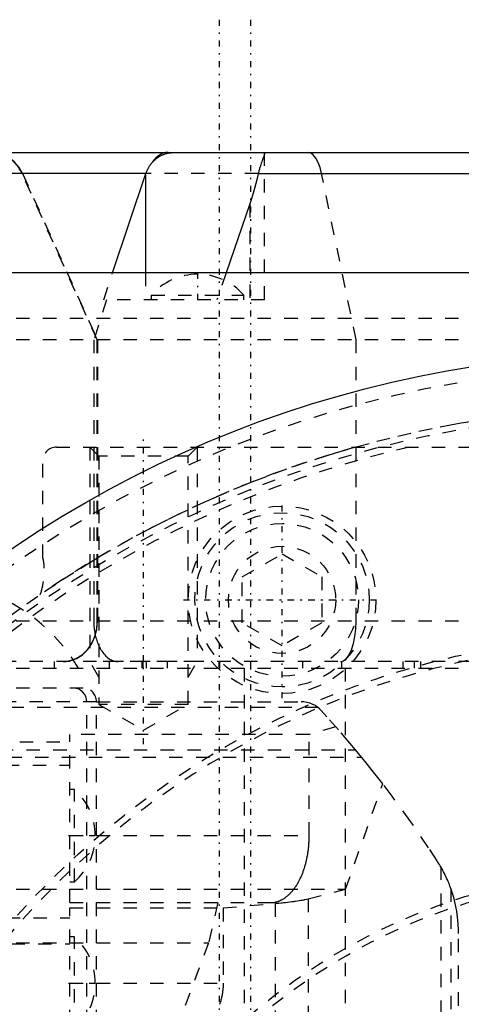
# Model space of a CAD drawing. Extents: x -545 to 345, y -109 to 109.
# Tile 16 of 18: x -47 to -14, y 35 to 109. Entities that reach past the tile are written whole.
import ezdxf

# ---------------------------------------------------------------- set-up
doc = ezdxf.new("R2010")
doc.units = 0
doc.linetypes.add('CENTER', pattern=[1.5, 0.45, -0.5, 0.05, -0.5])
doc.linetypes.add('DASHED', pattern=[2, 1, -1])
for name, color, linetype in [('AM_0', 7, 'CONTINUOUS'), ('AM_3', 7, 'DASHED'), ('AM_7', 7, 'CENTER')]:
    doc.layers.add(name, color=color, linetype=linetype)

msp = doc.modelspace()

# ---------------------------------------------------------------- linework, layer by layer
at = {"layer": 'AM_0', "color": 7, "linetype": 'CONTINUOUS'}
for p, q in [((-148.753, 99), (30.753, 99)), ((-37.316, 97.408), (-56.709, 97.408)), ((-39.802, 90), (-37.316, 97.408)), ((-37.356, 97.292), (-37.356, 90)), ((-28.942, 97.408), (33.402, 97.408)), ((-29.584, 95.145), (-31.348, 90.002)), ((75, 90), (-75, 90))]:
    msp.add_line(p, q, dxfattribs=at)
for points in [[(-35.655, 99, 0), (-35.691, 98.999, 0), (-35.762, 98.995, 0), (-35.834, 98.985, 0), (-35.869, 98.979, 0), (-35.905, 98.971, 0), (-35.975, 98.953, 0), (-36.045, 98.929, 0), (-36.114, 98.901, 0), (-36.183, 98.869, 0), (-36.251, 98.832, 0), (-36.285, 98.812, 0), (-36.318, 98.79, 0), (-36.384, 98.745, 0), (-36.449, 98.695, 0), (-36.513, 98.64, 0), (-36.575, 98.582, 0), (-36.635, 98.52, 0), (-36.665, 98.487, 0), (-36.695, 98.453, 0), (-36.752, 98.383, 0), (-36.808, 98.309, 0), (-36.835, 98.27, 0)], [(-36.835, 98.27, 0), (-36.799, 98.311, 0), (-36.724, 98.39, 0), (-36.644, 98.463, 0), (-36.603, 98.498, 0), (-36.561, 98.532, 0), (-36.475, 98.597, 0), (-36.384, 98.657, 0), (-36.29, 98.712, 0), (-36.192, 98.762, 0), (-36.091, 98.807, 0), (-36.04, 98.828, 0), (-35.988, 98.847, 0), (-35.882, 98.882, 0), (-35.773, 98.913, 0), (-35.662, 98.938, 0), (-35.549, 98.959, 0), (-35.434, 98.975, 0), (-35.375, 98.982, 0), (-35.316, 98.988, 0), (-35.196, 98.996, 0), (-35.075, 99, 0), (-35.013, 99, 0)], [(-28.47, 98.951, 0), (-28.471, 98.938, 0), (-28.475, 98.907, 0), (-28.484, 98.868, 0), (-28.49, 98.846, 0), (-28.497, 98.822, 0), (-28.515, 98.769, 0), (-28.536, 98.708, 0), (-28.56, 98.641, 0), (-28.587, 98.566, 0), (-28.617, 98.485, 0), (-28.632, 98.442, 0), (-28.649, 98.397, 0), (-28.682, 98.301, 0), (-28.717, 98.2, 0), (-28.753, 98.092, 0), (-28.789, 97.979, 0), (-28.824, 97.861, 0), (-28.842, 97.8, 0), (-28.86, 97.737, 0), (-28.894, 97.609, 0), (-28.926, 97.476, 0), (-28.942, 97.408, 0)], [(-28.509, 99, 0), (-28.497, 98.999, 0), (-28.48, 98.988, 0), (-28.474, 98.977, 0), (-28.472, 98.973, 0), (-28.471, 98.969, 0), (-28.471, 98.967, 0), (-28.471, 98.964, 0), (-28.47, 98.959, 0), (-28.47, 98.954, 0), (-28.47, 98.951, 0)], [(-37.316, 97.408, 0), (-37.307, 97.436, 0), (-37.287, 97.49, 0), (-37.267, 97.543, 0), (-37.256, 97.57, 0), (-37.246, 97.596, 0), (-37.223, 97.648, 0), (-37.2, 97.7, 0), (-37.176, 97.75, 0), (-37.152, 97.8, 0), (-37.126, 97.849, 0), (-37.113, 97.873, 0), (-37.099, 97.897, 0), (-37.071, 97.945, 0), (-37.043, 97.991, 0), (-37.013, 98.037, 0), (-36.983, 98.082, 0), (-36.952, 98.125, 0), (-36.936, 98.147, 0), (-36.92, 98.168, 0), (-36.887, 98.21, 0), (-36.853, 98.25, 0), (-36.835, 98.27, 0)], [(-28.942, 97.408, 0), (-29.028, 97.042, 0), (-29.225, 96.296, 0), (-29.456, 95.531, 0), (-29.584, 95.145, 0)]]:
    msp.add_polyline3d(points, dxfattribs=at)
msp.add_circle((0, 0), 84, dxfattribs=at)
at = {"layer": 'AM_3', "color": 6, "linetype": 'DASHED'}
for p, q in [((-28.47, 88), (-28.47, 98.951)), ((-40.953, 85), (-46.554, 97.408)), ((-46.526, 97.408), (-40.931, 85)), ((-28.942, 97.408), (-37.316, 97.408)), ((-21.644, 85), (-24.222, 97.408)), ((-29.584, 95.145), (-29.584, 88)), ((-40.472, 88), (-39.802, 90)), ((-37.356, 90), (-37.356, 88)), ((-31.348, 90.002), (-32.032, 88)), ((-36.92, 88.343), (-36.92, 88)), ((-36.92, 88.343), (-30.02, 88.343)), ((-30.02, 88), (-30.02, 88.343)), ((-40.254, 88), (-41.211, 85)), ((-28.47, 88), (-40.472, 88)), ((64, 86.592), (-64, 86.592)), ((40, 85), (-97.697, 85)), ((-41.211, 85), (-41.211, 64)), ((-40.953, 64), (-40.953, 85)), ((-40.931, 85), (-40.931, 64)), ((-21.644, 64), (-21.644, 85)), ((-44, 77), (44, 77)), ((-41.5, 77), (-40.824, 76.323)), ((-41.5, 77), (-41.5, 61)), ((-34.176, 76.323), (-33.5, 77)), ((-33.5, 77), (-33.5, 61)), ((-45, 68.74), (-45, 76)), ((-40.824, 76.323), (-40.824, 57.8)), ((-34.176, 76.323), (-40.824, 76.323)), ((-34.176, 57.8), (-34.176, 76.323)), ((-30.14, 67.315), (-27.17, 69.029)), ((-27.17, 69.029), (-24.2, 67.315)), ((-30.14, 63.885), (-30.14, 67.315)), ((-24.2, 67.315), (-24.2, 63.885)), ((40, 64), (-108.06, 64)), ((-27.17, 62.171), (-30.14, 63.885)), ((-24.2, 63.885), (-27.17, 62.171)), ((37, 61), (-89.985, 61)), ((-44.152, 60.5), (-44.152, 61)), ((-33.5, 61), (-41.5, 61)), ((-40.824, 59.828), (-41.5, 61)), ((-40.063, 61), (-40.063, 60.5)), ((-37.607, 60.5), (-37.607, 61)), ((-37.55, 61), (-37.55, 60.5)), ((-37.273, 60.5), (-37.273, 61)), ((-35.747, 61), (-35.747, 60.5)), ((-34.176, 59.828), (-33.5, 61)), ((-31.871, 60.5), (-31.871, 61)), ((-31.814, 60.5), (-31.814, 61)), ((-29.527, 61), (-29.527, 60.5)), ((-25.62, 60.5), (-25.62, 61)), ((-22.707, 60.5), (-22.707, 61)), ((-18.134, 60.5), (-18.134, 61)), ((-17.314, 61), (-17.314, 60.5)), ((-16.834, 61), (-16.834, 60.5)), ((-67, 60.5), (55.352, 60.5)), ((-30, 60.5), (-30, -60.5)), ((-22.463, 60.5), (-22.463, -60.5)), ((-42, 59), (-89.989, 59)), ((-41, 58), (-72.742, 58)), ((-57.438, 57.58), (-24.512, 57.58)), ((-41.726, -58), (-41.726, 58)), ((-41, 58), (-25.738, 58)), ((-41, -58), (-41, 58)), ((-40.824, 57.8), (-37.5, 55.881)), ((-34.176, 57.8), (-40.824, 57.8)), ((-37.5, 55.881), (-34.176, 57.8)), ((-23.158, 56.118), (-25.144, 55.551)), ((-25.144, 55.551), (-43, 55.551)), ((-43, 43), (-43, 55.551)), ((-25.144, 48), (-25.144, 55.551)), ((-70.736, 55.006), (-43, 55.006)), ((-70.227, 54.406), (-21.693, 54.406)), ((-21.238, 53.855), (-21.693, 54.406)), ((-71.583, 53.855), (-21.238, 53.855)), ((-77.768, 53.27), (-43, 53.27)), ((-42.657, 51.45), (-43, 51.45)), ((-42.657, 44.55), (-42.657, 51.45)), ((-22.431, 44), (-19.665, 51.875)), ((-43, 48), (-25.144, 48)), ((-15.34, 45.694), (-15.34, -45.694)), ((-43, 44.55), (-42.657, 44.55)), ((-159, 44), (-22.431, 44)), ((-25.212, 43.29), (-22.431, 44)), ((-14.581, 44.052), (-14.581, -44.052)), ((-43, 43), (-28.03, 43)), ((-31.953, 43), (-32.649, 40)), ((-31.56, 42.601), (-27.69, 42.941)), ((-27.69, 42.941), (-27.69, -42.941)), ((-25.212, 43.29), (-25.212, -43.29)), ((-43, 32), (-43, 42.601)), ((-43, 42.601), (-31.56, 42.601)), ((-31.56, 42.601), (-31.56, 37)), ((-129.712, 41.861), (-43, 41.861)), ((-42.657, 40.45), (-43, 40.45)), ((-42.657, 33.55), (-42.657, 40.45)), ((-14, -40.694), (-14, 40.694)), ((-155, 40), (-32.649, 40)), ((-127.355, 39.921), (-43, 39.921)), ((-32.649, 40), (-38.423, 24.527)), ((-43, 37), (-31.56, 37))]:
    msp.add_line(p, q, dxfattribs=at)
for points in [[(-46.526, 97.408), (-46.777, 97.861), (-47.092, 98.253), (-47.462, 98.572), (-47.875, 98.807), (-48.316, 98.951), (-48.772, 99)], [(-24.222, 97.408), (-24.338, 97.861), (-24.483, 98.253), (-24.653, 98.572), (-24.843, 98.807), (-25.047, 98.951), (-25.257, 99)], [(-43.475, 61), (-42.979, 61.058), (-42.502, 61.228), (-42.062, 61.506), (-41.676, 61.879), (-41.36, 62.333), (-41.125, 62.852), (-40.98, 63.415), (-40.931, 64)], [(-22.816, 61), (-22.588, 61.058), (-22.368, 61.228), (-22.165, 61.506), (-21.988, 61.879), (-21.842, 62.333), (-21.733, 62.852), (-21.667, 63.415), (-21.644, 64)], [(-41.726, 58), (-41.745, 58.195), (-41.802, 58.383), (-41.893, 58.556), (-42.016, 58.707), (-42.165, 58.831), (-42.336, 58.924), (-42.521, 58.981), (-42.714, 59)]]:
    msp.add_lwpolyline(points, dxfattribs=at)
for points in [[(-46.554, 97.408, 0), (-46.592, 97.488, 0), (-46.674, 97.646, 0), (-46.764, 97.797, 0), (-46.811, 97.869, 0), (-46.86, 97.939, 0), (-46.961, 98.071, 0), (-47.064, 98.192, 0), (-47.178, 98.31, 0), (-47.301, 98.422, 0), (-47.43, 98.527, 0), (-47.497, 98.575, 0), (-47.564, 98.621, 0), (-47.7, 98.704, 0), (-47.835, 98.775, 0), (-47.973, 98.836, 0), (-48.119, 98.89, 0), (-48.271, 98.934, 0), (-48.348, 98.952, 0), (-48.425, 98.967, 0), (-48.579, 98.988, 0), (-48.73, 98.999, 0), (-48.803, 99, 0)], [(-47.512, 64.363, 0), (-46.208, 65.306, 0), (-44.886, 66.221, 0), (-43.545, 67.11, 0), (-42.187, 67.972, 0), (-41.502, 68.393, 0), (-40.812, 68.807, 0), (-39.421, 69.613, 0), (-38.013, 70.392, 0), (-37.304, 70.77, 0), (-36.591, 71.142, 0), (-35.153, 71.863, 0), (-33.701, 72.555, 0), (-32.97, 72.89, 0), (-32.236, 73.218, 0), (-30.757, 73.851, 0), (-29.266, 74.455, 0), (-27.763, 75.028, 0), (-26.249, 75.571, 0), (-24.725, 76.083, 0), (-23.959, 76.328, 0), (-23.19, 76.565, 0), (-21.646, 77.016, 0), (-20.094, 77.435, 0), (-18.533, 77.824, 0), (-16.964, 78.181, 0), (-15.389, 78.506, 0), (-14.599, 78.657, 0), (-13.808, 78.799, 0), (-12.221, 79.061, 0)], [(-43.5, 61, 0), (-43.483, 61, 0), (-43.448, 61.001, 0), (-43.412, 61.002, 0), (-43.394, 61.003, 0), (-43.376, 61.004, 0), (-43.339, 61.006, 0), (-43.302, 61.009, 0), (-43.265, 61.013, 0), (-43.228, 61.017, 0), (-43.191, 61.022, 0), (-43.172, 61.025, 0), (-43.154, 61.028, 0), (-43.116, 61.034, 0), (-43.079, 61.041, 0), (-43.041, 61.049, 0), (-43.004, 61.058, 0), (-42.967, 61.067, 0), (-42.948, 61.071, 0), (-42.929, 61.076, 0), (-42.893, 61.087, 0), (-42.856, 61.098, 0), (-42.838, 61.103, 0), (-42.819, 61.109, 0), (-42.783, 61.121, 0), (-42.747, 61.134, 0), (-42.73, 61.141, 0), (-42.712, 61.147, 0), (-42.677, 61.161, 0), (-42.643, 61.175, 0), (-42.609, 61.19, 0), (-42.575, 61.205, 0), (-42.542, 61.22, 0), (-42.526, 61.228, 0), (-42.51, 61.236, 0), (-42.478, 61.253, 0), (-42.445, 61.27, 0), (-42.412, 61.288, 0), (-42.379, 61.306, 0), (-42.346, 61.326, 0), (-42.33, 61.336, 0), (-42.313, 61.346, 0), (-42.28, 61.367, 0), (-42.247, 61.388, 0), (-42.215, 61.41, 0), (-42.182, 61.433, 0), (-42.15, 61.456, 0), (-42.134, 61.468, 0), (-42.118, 61.481, 0), (-42.086, 61.505, 0), (-42.054, 61.53, 0), (-42.023, 61.556, 0), (-41.993, 61.582, 0), (-41.962, 61.609, 0), (-41.947, 61.622, 0), (-41.932, 61.636, 0), (-41.903, 61.664, 0), (-41.874, 61.691, 0), (-41.845, 61.72, 0), (-41.818, 61.748, 0), (-41.79, 61.777, 0), (-41.777, 61.791, 0), (-41.764, 61.806, 0), (-41.738, 61.835, 0), (-41.712, 61.864, 0), (-41.7, 61.878, 0), (-41.688, 61.893, 0), (-41.663, 61.923, 0), (-41.638, 61.953, 0), (-41.626, 61.969, 0), (-41.614, 61.985, 0), (-41.589, 62.017, 0), (-41.565, 62.049, 0), (-41.541, 62.083, 0), (-41.518, 62.117, 0), (-41.494, 62.152, 0), (-41.483, 62.169, 0), (-41.471, 62.187, 0), (-41.449, 62.223, 0), (-41.426, 62.259, 0), (-41.404, 62.296, 0), (-41.383, 62.333, 0), (-41.362, 62.37, 0), (-41.352, 62.389, 0), (-41.342, 62.408, 0), (-41.322, 62.446, 0), (-41.302, 62.484, 0), (-41.284, 62.523, 0), (-41.265, 62.562, 0), (-41.248, 62.6, 0), (-41.239, 62.62, 0), (-41.23, 62.639, 0), (-41.214, 62.678, 0), (-41.198, 62.717, 0), (-41.183, 62.756, 0), (-41.168, 62.794, 0), (-41.154, 62.832, 0), (-41.147, 62.851, 0), (-41.141, 62.871, 0), (-41.128, 62.909, 0), (-41.115, 62.949, 0), (-41.102, 62.989, 0), (-41.09, 63.029, 0), (-41.079, 63.071, 0), (-41.073, 63.091, 0), (-41.067, 63.112, 0), (-41.057, 63.154, 0), (-41.046, 63.197, 0), (-41.041, 63.218, 0), (-41.036, 63.24, 0), (-41.027, 63.283, 0), (-41.018, 63.327, 0), (-41.014, 63.349, 0), (-41.01, 63.37, 0), (-41.002, 63.414, 0), (-40.995, 63.458, 0), (-40.989, 63.503, 0), (-40.983, 63.547, 0), (-40.977, 63.591, 0), (-40.975, 63.613, 0), (-40.972, 63.635, 0), (-40.968, 63.679, 0), (-40.964, 63.723, 0), (-40.961, 63.767, 0), (-40.958, 63.81, 0), (-40.956, 63.853, 0), (-40.956, 63.874, 0), (-40.955, 63.895, 0), (-40.954, 63.938, 0), (-40.953, 63.979, 0), (-40.953, 64, 0)], [(-41.211, 64, 0), (-41.21, 63.944, 0), (-41.208, 63.833, 0), (-41.203, 63.721, 0), (-41.199, 63.666, 0), (-41.195, 63.611, 0), (-41.185, 63.501, 0), (-41.173, 63.391, 0), (-41.158, 63.283, 0), (-41.141, 63.175, 0), (-41.122, 63.069, 0), (-41.111, 63.016, 0), (-41.1, 62.963, 0), (-41.075, 62.859, 0), (-41.049, 62.757, 0), (-41.02, 62.656, 0), (-40.989, 62.557, 0), (-40.956, 62.461, 0), (-40.938, 62.413, 0), (-40.92, 62.366, 0), (-40.883, 62.274, 0), (-40.844, 62.184, 0), (-40.823, 62.14, 0)], [(-40.823, 62.14, 0), (-40.795, 62.082, 0), (-40.735, 61.969, 0), (-40.673, 61.86, 0), (-40.64, 61.808, 0), (-40.607, 61.757, 0), (-40.538, 61.66, 0), (-40.466, 61.569, 0), (-40.392, 61.485, 0), (-40.315, 61.406, 0), (-40.236, 61.334, 0), (-40.196, 61.3, 0), (-40.155, 61.268, 0), (-40.072, 61.209, 0), (-39.987, 61.158, 0), (-39.901, 61.113, 0), (-39.813, 61.076, 0), (-39.725, 61.046, 0), (-39.681, 61.034, 0), (-39.636, 61.024, 0), (-39.546, 61.008, 0), (-39.456, 61.001, 0), (-39.411, 61, 0)], [(-24.512, 57.58, 0), (-24.542, 57.603, 0), (-24.604, 57.647, 0), (-24.667, 57.689, 0), (-24.699, 57.709, 0), (-24.732, 57.728, 0), (-24.798, 57.765, 0), (-24.866, 57.8, 0), (-25.109, 57.898, 0), (-25.533, 57.989, 0), (-25.738, 58, 0)], [(-24.262, 57.349, 0), (-24.301, 57.391, 0), (-24.382, 57.47, 0), (-24.468, 57.545, 0), (-24.512, 57.58, 0)], [(-21.693, 54.406, 0), (-22.112, 54.905, 0), (-22.961, 55.893, 0), (-23.825, 56.867, 0), (-24.262, 57.349, 0)], [(-19.665, 51.875, 0), (-19.923, 52.208, 0), (-20.444, 52.871, 0), (-20.972, 53.529, 0), (-21.238, 53.855, 0)], [(-15.6, 46.12, 0), (-16.244, 47.102, 0), (-17.573, 49.039, 0), (-18.955, 50.939, 0), (-19.665, 51.875, 0)], [(-28.03, 43, 0), (-28.009, 43, 0), (-27.967, 43.001, 0), (-27.925, 43.003, 0), (-27.904, 43.005, 0), (-27.883, 43.006, 0), (-27.842, 43.011, 0), (-27.8, 43.016, 0), (-27.758, 43.022, 0), (-27.716, 43.03, 0), (-27.674, 43.038, 0), (-27.654, 43.043, 0), (-27.633, 43.048, 0), (-27.591, 43.058, 0), (-27.55, 43.07, 0), (-27.508, 43.082, 0), (-27.467, 43.096, 0), (-27.426, 43.111, 0), (-27.406, 43.119, 0), (-27.385, 43.127, 0), (-27.344, 43.143, 0), (-27.303, 43.161, 0), (-27.283, 43.17, 0), (-27.263, 43.18, 0), (-27.223, 43.2, 0), (-27.182, 43.221, 0), (-27.162, 43.231, 0), (-27.142, 43.242, 0), (-27.102, 43.265, 0), (-27.063, 43.289, 0), (-27.023, 43.314, 0), (-26.984, 43.34, 0), (-26.945, 43.367, 0), (-26.926, 43.381, 0), (-26.906, 43.395, 0), (-26.868, 43.423, 0), (-26.829, 43.453, 0), (-26.791, 43.484, 0), (-26.754, 43.516, 0), (-26.716, 43.548, 0), (-26.697, 43.565, 0), (-26.679, 43.582, 0), (-26.642, 43.616, 0), (-26.605, 43.652, 0), (-26.569, 43.688, 0), (-26.533, 43.725, 0), (-26.497, 43.764, 0), (-26.479, 43.783, 0), (-26.462, 43.803, 0), (-26.427, 43.843, 0), (-26.392, 43.883, 0), (-26.357, 43.925, 0), (-26.323, 43.968, 0), (-26.29, 44.011, 0), (-26.273, 44.033, 0), (-26.256, 44.055, 0), (-26.223, 44.101, 0), (-26.191, 44.147, 0), (-26.159, 44.193, 0), (-26.127, 44.241, 0), (-26.096, 44.289, 0), (-26.08, 44.314, 0), (-26.065, 44.338, 0), (-26.034, 44.388, 0), (-26.004, 44.439, 0), (-25.989, 44.464, 0), (-25.974, 44.49, 0), (-25.945, 44.542, 0), (-25.916, 44.595, 0), (-25.902, 44.622, 0), (-25.888, 44.649, 0), (-25.86, 44.703, 0), (-25.833, 44.758, 0), (-25.806, 44.814, 0), (-25.779, 44.87, 0), (-25.753, 44.927, 0), (-25.74, 44.956, 0), (-25.727, 44.985, 0), (-25.702, 45.043, 0), (-25.678, 45.102, 0), (-25.654, 45.162, 0), (-25.63, 45.222, 0), (-25.607, 45.283, 0), (-25.596, 45.314, 0), (-25.584, 45.344, 0), (-25.562, 45.406, 0), (-25.541, 45.469, 0), (-25.52, 45.532, 0), (-25.499, 45.595, 0), (-25.48, 45.659, 0), (-25.47, 45.691, 0), (-25.46, 45.724, 0), (-25.441, 45.789, 0), (-25.423, 45.854, 0), (-25.405, 45.92, 0), (-25.388, 45.986, 0), (-25.371, 46.053, 0), (-25.363, 46.087, 0), (-25.355, 46.12, 0), (-25.34, 46.188, 0), (-25.325, 46.256, 0), (-25.311, 46.324, 0), (-25.297, 46.393, 0), (-25.284, 46.462, 0), (-25.277, 46.496, 0), (-25.271, 46.531, 0), (-25.259, 46.601, 0), (-25.247, 46.671, 0), (-25.242, 46.706, 0), (-25.237, 46.741, 0), (-25.226, 46.812, 0), (-25.217, 46.882, 0), (-25.212, 46.918, 0), (-25.208, 46.953, 0), (-25.199, 47.025, 0), (-25.191, 47.096, 0), (-25.184, 47.168, 0), (-25.177, 47.239, 0), (-25.171, 47.311, 0), (-25.168, 47.347, 0), (-25.166, 47.383, 0), (-25.161, 47.456, 0), (-25.156, 47.528, 0), (-25.153, 47.6, 0), (-25.15, 47.673, 0), (-25.147, 47.746, 0), (-25.146, 47.782, 0), (-25.146, 47.818, 0), (-25.144, 47.891, 0), (-25.144, 47.964, 0), (-25.144, 48, 0)], [(-14.581, 44.052, 0), (-14.602, 44.112, 0), (-14.647, 44.233, 0), (-14.693, 44.353, 0), (-14.717, 44.412, 0), (-14.741, 44.472, 0), (-14.79, 44.59, 0), (-14.841, 44.708, 0), (-14.893, 44.825, 0), (-14.947, 44.942, 0), (-15.002, 45.058, 0), (-15.031, 45.115, 0), (-15.059, 45.173, 0), (-15.117, 45.287, 0), (-15.177, 45.401, 0), (-15.238, 45.514, 0), (-15.301, 45.626, 0), (-15.365, 45.737, 0), (-15.397, 45.792, 0), (-15.43, 45.848, 0), (-15.497, 45.957, 0), (-15.565, 46.066, 0), (-15.6, 46.12, 0)], [(-14.203, 42.7, 0), (-14.253, 42.929, 0), (-14.368, 43.383, 0), (-14.505, 43.831, 0), (-14.581, 44.052, 0)], [(-27.69, 42.941, 0), (-27.599, 42.949, 0), (-27.419, 42.965, 0), (-27.244, 42.982, 0), (-27.158, 42.991, 0), (-27.073, 43, 0), (-26.908, 43.018, 0), (-26.748, 43.036, 0), (-26.593, 43.054, 0), (-26.443, 43.073, 0), (-26.299, 43.093, 0), (-26.229, 43.102, 0), (-26.16, 43.112, 0), (-26.026, 43.132, 0), (-25.899, 43.152, 0), (-25.777, 43.173, 0), (-25.66, 43.194, 0), (-25.55, 43.215, 0), (-25.497, 43.225, 0), (-25.446, 43.236, 0), (-25.348, 43.258, 0), (-25.255, 43.279, 0), (-25.212, 43.29, 0)], [(-14, 40.694, 0), (-14.006, 41.03, 0), (-14.051, 41.702, 0), (-14.141, 42.369, 0), (-14.203, 42.7, 0)], [(-31.56, 37, 0), (-31.56, 36.964, 0), (-31.561, 36.891, 0), (-31.563, 36.818, 0), (-31.565, 36.782, 0), (-31.567, 36.746, 0), (-31.571, 36.673, 0), (-31.576, 36.6, 0), (-31.583, 36.528, 0), (-31.591, 36.456, 0), (-31.599, 36.383, 0), (-31.604, 36.347, 0), (-31.609, 36.311, 0), (-31.62, 36.239, 0), (-31.632, 36.168, 0), (-31.645, 36.096, 0), (-31.66, 36.025, 0), (-31.675, 35.953, 0), (-31.683, 35.918, 0), (-31.691, 35.882, 0), (-31.708, 35.812, 0), (-31.727, 35.741, 0), (-31.737, 35.706, 0), (-31.746, 35.671, 0), (-31.767, 35.601, 0), (-31.789, 35.531, 0), (-31.8, 35.496, 0), (-31.811, 35.462, 0), (-31.835, 35.393, 0)]]:
    msp.add_polyline3d(points, dxfattribs=at)
for centre, radius in [((0, 0), 83), ((-27.17, 65.6), 7), ((-27.17, 65.6), 6.5), ((-27.17, 65.6), 5.7), ((-27.17, 65.595), 4), ((0, 0), 63), ((0, 0), 45.5), ((0, 0), 45)]:
    msp.add_circle(centre, radius, dxfattribs=at)
for centre, radius, start, end in [((-33.468, 85.303), 4.6, 90.0287, 138.63379), ((-33.472, 85.303), 4.6, 41.36621, 89.9713), ((0, 0), 79.5, 355.08922, 339.71046), ((0, 0), 79, 102.91991, 257.08009), ((0, 0), 80, 105.74055, 124.40353), ((-44, 76), 1, 90, 180), ((-49.896, 67.726), 5, 339.87686, 11.695), ((-53.74, 53.74), 13.25, 30.6764, 149.3236), ((0, 0), 62.5, 181.83378, 178.16622), ((-42, 58), 1, 0, 90), ((-45.697, 47.998), 4.6, 0.0287, 48.63379), ((-45.697, 48.002), 4.6, 311.36621, 359.9713), ((-45.697, 36.998), 4.6, 0.0287, 48.63379), ((-45.697, 37.002), 4.6, 311.36621, 359.9713)]:
    msp.add_arc(centre, radius, start, end, dxfattribs=at)
at = {"layer": 'AM_7', "color": 4, "linetype": 'CENTER'}
for p, q in [((-31.871, 108.9), (-31.871, -108.9)), ((-29.527, 108.9), (-29.527, -108.9)), ((-33.47, 89.998), (-33.47, 87.905)), ((-37.5, 54.825), (-37.5, 78.056)), ((-27.17, 58.25), (-27.17, 72.95)), ((-34.52, 65.6), (-19.82, 65.6)), ((-31.37, 65.595), (-22.97, 65.595)), ((-43.095, 48), (-41.002, 48)), ((-43.095, 37), (-41.002, 37))]:
    msp.add_line(p, q, dxfattribs=at)

doc.saveas('drawing.dxf')
